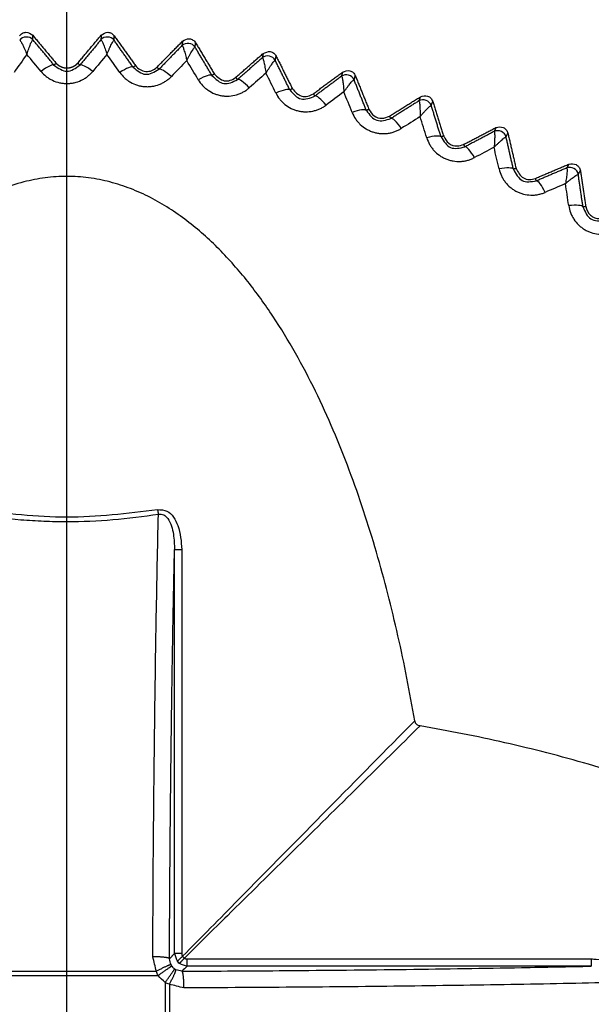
# Model space of a CAD drawing. Header units: millimetres. Extents: x 4 to 205, y 5 to 292.
# Tile 90 of 106: x 101 to 104.42, y 253.13 to 259.02. Entities that reach past the tile are written whole.
import ezdxf

# ---------------------------------------------------------------- set-up
doc = ezdxf.new("R2010")
doc.units = ezdxf.units.MM
doc.layers.add('1', color=7, linetype='CONTINUOUS')
doc.styles.add('DEFAULT', font='simplex.shx')
doc.dimstyles.get("Standard").update_dxf_attribs({"dimtxt": 0.18, "dimasz": 0.18, "dimexe": 0.18, "dimexo": 0.0625, "dimgap": 0.09, "dimtad": 0, "dimtih": 1, "dimtoh": 1, "dimdec": 4, "dimzin": 0, "dimdsep": 46, "dimtxsty": 'Standard', "dimcen": 0.09, "dimadec": 0, "dimazin": 0, "dimtfac": 1, "dimtdec": 4, "dimtofl": 0, "dimtmove": 0, "dimatfit": 3, "dimfxl": 1, "dimtolj": 1, "dimtzin": 0, "dimarcsym": 0})

# ---------------------------------------------------------------- blocks, each defined once
blk = doc.blocks.new('DimnDraft3D7')
at = {"layer": '1', "color": 152, "linetype": 'CONTINUOUS'}
for p, q in [((110.02848, 260.816731), (72.403023, 260.816731)), ((110.02748, 244.866731), (72.403023, 244.866731))]:
    blk.add_line(p, q, dxfattribs=at)
at = {"layer": '1', "color": 27, "linetype": 'CONTINUOUS'}
blk.add_line((74.403023, 260.816731), (74.403023, 244.866731), dxfattribs=at)
for points in [[(74.403023, 260.816731), (74.932004, 257.816733), (73.874042, 257.816729), (74.403023, 260.816731)], [(74.403023, 244.866731), (73.874042, 247.866729), (74.932004, 247.866733), (74.403023, 244.866731)]]:
    blk.add_solid(points, dxfattribs=at)
at = {"layer": '1', "color": 87, "linetype": 'CONTINUOUS', "insert": (73.903023, 247.726731), "char_height": 3, "attachment_point": 7, "rotation": 90, "line_spacing_factor": 1.204819, "style": 'DEFAULT'}
blk.add_mtext('\\W01.000;31,9 ', dxfattribs=at)

msp = doc.modelspace()

# ---------------------------------------------------------------- linework, layer by layer
at = {"layer": '1', "color": 23, "linetype": 'CONTINUOUS'}
msp.add_line((101.2782, 239.3683), (101.2788, 262.0362), dxfattribs=at)
at = {"layer": '1', "color": 27, "linetype": 'CONTINUOUS'}
for points, degree, knots in [([(100.9949, 258.927), (101.0001, 258.9326), (101.0105, 258.9437), (101.0415, 258.9523), (101.061, 258.939), (101.0739, 258.9302)], 3, [0, 0, 0, 0, 0.253282, 0.506563, 1, 1, 1, 1]), ([(101.483, 258.9302), (101.4959, 258.939), (101.5155, 258.9523), (101.5464, 258.9437), (101.5568, 258.9326), (101.562, 258.927)], 3, [0, 0, 0, 0, 0.493437, 0.746718, 1, 1, 1, 1]), ([(100.996, 258.9002), (100.9975, 258.8995), (100.9998, 258.8985), (101.0062, 258.8875), (101.0118, 258.8769), (101.0181, 258.864), (101.0247, 258.8494), (101.0317, 258.8334), (101.0365, 258.8219), (101.0389, 258.8162)], 3, [0, 0, 0, 0, 0.248727, 0.373874, 0.499055, 0.624261, 0.749488, 0.874736, 1, 1, 1, 1]), ([(101.0388, 258.8162), (101.0407, 258.8221), (101.0446, 258.8339), (101.0503, 258.8504), (101.0558, 258.8655), (101.061, 258.8789), (101.0657, 258.8899), (101.0713, 258.9013), (101.0735, 258.9025), (101.075, 258.9033)], 3, [0, 0, 0, 0, 0.125264, 0.250511, 0.375738, 0.500945, 0.626125, 0.751273, 1, 1, 1, 1]), ([(101.482, 258.9033), (101.4835, 258.9025), (101.4857, 258.9013), (101.4912, 258.8899), (101.496, 258.8789), (101.5012, 258.8655), (101.5067, 258.8504), (101.5124, 258.8339), (101.5162, 258.8221), (101.5181, 258.8162)], 3, [0, 0, 0, 0, 0.248727, 0.373874, 0.499055, 0.624261, 0.749488, 0.874736, 1, 1, 1, 1]), ([(101.5181, 258.8162), (101.5205, 258.8219), (101.5252, 258.8334), (101.5322, 258.8494), (101.5389, 258.864), (101.5451, 258.8769), (101.5507, 258.8875), (101.5572, 258.8985), (101.5595, 258.8995), (101.561, 258.9002)], 3, [0, 0, 0, 0, 0.125264, 0.250511, 0.375738, 0.500945, 0.626125, 0.751273, 1, 1, 1, 1]), ([(101.9668, 258.8683), (101.9682, 258.8674), (101.9703, 258.866), (101.9749, 258.8542), (101.9788, 258.8428), (101.9829, 258.8291), (101.9872, 258.8135), (101.9916, 258.7967), (101.9945, 258.7846), (101.996, 258.7786)], 3, [0, 0, 0, 0, 0.248727, 0.373874, 0.499055, 0.624261, 0.749488, 0.874736, 1, 1, 1, 1]), ([(101.9699, 258.8947), (101.9834, 258.9025), (102.0039, 258.9143), (102.0341, 258.9032), (102.0436, 258.8913), (102.0484, 258.8854)], 3, [0, 0, 0, 0, 0.493438, 0.746718, 1, 1, 1, 1]), ([(101.9959, 258.7786), (101.9988, 258.7841), (102.0044, 258.7952), (102.0126, 258.8105), (102.0204, 258.8246), (102.0276, 258.837), (102.034, 258.8472), (102.0413, 258.8576), (102.0437, 258.8584), (102.0453, 258.859)], 3, [0, 0, 0, 0, 0.125264, 0.250511, 0.375738, 0.500945, 0.626125, 0.751273, 1, 1, 1, 1]), ([(102.4524, 258.8212), (102.4666, 258.8279), (102.4879, 258.838), (102.5171, 258.8246), (102.5257, 258.812), (102.53, 258.8057)], 3, [0, 0, 0, 0, 0.493439, 0.746719, 1, 1, 1, 1]), ([(101.2011, 258.7518), (101.2269, 258.7336), (101.2785, 258.6971), (101.3301, 258.7336), (101.3559, 258.7518)], 3, [0, 0, 0, 0, 0.499957, 1, 1, 1, 1]), ([(101.6888, 258.7492), (101.6972, 258.7402), (101.7139, 258.7221), (101.7503, 258.7119), (101.7879, 258.7163), (101.8072, 258.7315), (101.8169, 258.7391)], 3, [0, 0, 0, 0, 0.25, 0.5, 0.75, 1, 1, 1, 1]), ([(102.4473, 258.7953), (102.4486, 258.7943), (102.4506, 258.7928), (102.4543, 258.7806), (102.4573, 258.769), (102.4603, 258.755), (102.4634, 258.7391), (102.4664, 258.722), (102.4684, 258.7097), (102.4694, 258.7036)], 3, [0, 0, 0, 0, 0.248727, 0.373874, 0.499055, 0.624261, 0.749488, 0.874736, 1, 1, 1, 1]), ([(102.4693, 258.7036), (102.4726, 258.7089), (102.4791, 258.7195), (102.4884, 258.7342), (102.4973, 258.7476), (102.5055, 258.7594), (102.5127, 258.769), (102.5208, 258.7788), (102.5232, 258.7794), (102.5248, 258.7799)], 3, [0, 0, 0, 0, 0.125264, 0.250511, 0.375738, 0.500945, 0.626125, 0.751273, 1, 1, 1, 1]), ([(101.1238, 258.7142), (101.1338, 258.7036), (101.1487, 258.6876), (101.173, 258.6711), (101.1988, 258.6571), (101.227, 258.6474), (101.2562, 258.6425), (101.2785, 258.6413), (101.3007, 258.6425), (101.33, 258.6474), (101.3581, 258.6571), (101.384, 258.6711), (101.4021, 258.6836), (101.4188, 258.6978), (101.4284, 258.7087), (101.4331, 258.7142)], 3, [0, 0, 0, 0, 0.124868, 0.187439, 0.249989, 0.374814, 0.437354, 0.499898, 0.562442, 0.624981, 0.749808, 0.812358, 0.874929, 0.937484, 1, 1, 1, 1]), ([(101.5948, 258.7078), (101.6039, 258.6965), (101.6176, 258.6794), (101.6405, 258.6611), (101.6652, 258.6451), (101.6925, 258.6332), (101.7212, 258.626), (101.7433, 258.623), (101.7656, 258.6225), (101.7951, 258.6251), (101.8239, 258.6326), (101.8508, 258.6445), (101.8698, 258.6555), (101.8876, 258.6684), (101.898, 258.6785), (101.9032, 258.6836)], 3, [0, 0, 0, 0, 0.124868, 0.187439, 0.249989, 0.374814, 0.437354, 0.499898, 0.562442, 0.624981, 0.749808, 0.812358, 0.874929, 0.937484, 1, 1, 1, 1]), ([(101.6748, 258.7393), (101.6991, 258.7191), (101.7477, 258.6787), (101.802, 258.711), (101.8291, 258.7271)], 3, [0, 0, 0, 0, 0.499957, 1, 1, 1, 1]), ([(102.1461, 258.6896), (102.1688, 258.6676), (102.214, 258.6235), (102.2707, 258.6514), (102.299, 258.6654)], 3, [0, 0, 0, 0, 0.499947, 1, 1, 1, 1]), ([(102.1607, 258.6984), (102.1787, 258.6809), (102.2059, 258.6545), (102.2573, 258.6579), (102.2777, 258.6714), (102.2879, 258.6782)], 3, [0, 0, 0, 0, 0.494004, 0.747002, 1, 1, 1, 1]), ([(102.9277, 258.71), (102.9423, 258.7156), (102.9644, 258.724), (102.9925, 258.7084), (103, 258.6952), (103.0038, 258.6886)], 3, [0, 0, 0, 0, 0.49344, 0.746719, 1, 1, 1, 1]), ([(102.0639, 258.6645), (102.0721, 258.6525), (102.0843, 258.6344), (102.1058, 258.6143), (102.1291, 258.5964), (102.1554, 258.5824), (102.1835, 258.5731), (102.2053, 258.5684), (102.2275, 258.5661), (102.2571, 258.5663), (102.2864, 258.5715), (102.3141, 258.5813), (102.334, 258.5908), (102.3527, 258.6023), (102.3639, 258.6115), (102.3695, 258.6161)], 3, [0, 0, 0, 0, 0.124871, 0.187442, 0.249992, 0.374817, 0.437355, 0.499898, 0.56244, 0.624979, 0.749805, 0.812356, 0.874927, 0.937483, 1, 1, 1, 1]), ([(102.9206, 258.6848), (102.9218, 258.6837), (102.9237, 258.6821), (102.9265, 258.6696), (102.9285, 258.6578), (102.9304, 258.6436), (102.9322, 258.6276), (102.9339, 258.6103), (102.9349, 258.5979), (102.9354, 258.5917)], 3, [0, 0, 0, 0, 0.248727, 0.373874, 0.499055, 0.624261, 0.749488, 0.874736, 1, 1, 1, 1]), ([(102.9354, 258.5917), (102.939, 258.5967), (102.9463, 258.6068), (102.9568, 258.6207), (102.9668, 258.6334), (102.9758, 258.6445), (102.9837, 258.6535), (102.9926, 258.6627), (102.995, 258.6631), (102.9967, 258.6634)], 3, [0, 0, 0, 0, 0.125264, 0.250511, 0.375738, 0.500945, 0.626125, 0.751273, 1, 1, 1, 1]), ([(102.5282, 258.5846), (102.5354, 258.5719), (102.5462, 258.5529), (102.566, 258.5312), (102.5878, 258.5116), (102.6129, 258.4956), (102.6402, 258.484), (102.6615, 258.4776), (102.6835, 258.4736), (102.713, 258.4715), (102.7427, 258.4744), (102.7711, 258.482), (102.7916, 258.4899), (102.8112, 258.4998), (102.823, 258.5082), (102.829, 258.5124)], 3, [0, 0, 0, 0, 0.124868, 0.187439, 0.249989, 0.374814, 0.437354, 0.499898, 0.562442, 0.624981, 0.749808, 0.812358, 0.874929, 0.937484, 1, 1, 1, 1]), ([(102.6121, 258.6031), (102.6329, 258.5794), (102.6746, 258.5319), (102.7332, 258.5553), (102.7626, 258.567)], 3, [0, 0, 0, 0, 0.499956, 1, 1, 1, 1]), ([(102.6272, 258.6106), (102.6438, 258.5918), (102.6689, 258.5633), (102.7205, 258.5627), (102.7419, 258.5746), (102.7526, 258.5805)], 3, [0, 0, 0, 0, 0.494003, 0.747002, 1, 1, 1, 1]), ([(103.3928, 258.562), (103.4078, 258.5664), (103.4304, 258.573), (103.4572, 258.5552), (103.4637, 258.5414), (103.4669, 258.5346)], 3, [0, 0, 0, 0, 0.49344, 0.74672, 1, 1, 1, 1]), ([(103.3838, 258.5376), (103.3849, 258.5364), (103.3867, 258.5346), (103.3884, 258.522), (103.3895, 258.5101), (103.3903, 258.4957), (103.3909, 258.4796), (103.3912, 258.4622), (103.3913, 258.4498), (103.3913, 258.4436)], 3, [0, 0, 0, 0, 0.248727, 0.373874, 0.499055, 0.624261, 0.749488, 0.874736, 1, 1, 1, 1]), ([(102.9847, 258.4684), (102.9909, 258.4553), (103.0001, 258.4355), (103.0182, 258.4123), (103.0384, 258.391), (103.0622, 258.373), (103.0885, 258.3594), (103.1093, 258.3513), (103.1308, 258.3456), (103.1601, 258.3412), (103.1899, 258.3418), (103.2188, 258.3471), (103.2399, 258.3534), (103.2602, 258.3618), (103.2727, 258.3692), (103.2789, 258.3729)], 3, [0, 0, 0, 0, 0.124868, 0.187439, 0.249989, 0.374814, 0.437354, 0.499898, 0.562442, 0.624981, 0.749808, 0.812358, 0.874929, 0.937484, 1, 1, 1, 1]), ([(103.0698, 258.4803), (103.0887, 258.455), (103.1265, 258.4044), (103.1869, 258.4231), (103.217, 258.4325)], 3, [0, 0, 0, 0, 0.499956, 1, 1, 1, 1]), ([(103.0853, 258.4866), (103.0943, 258.4723), (103.1121, 258.4438), (103.1635, 258.4281), (103.1936, 258.4406), (103.2082, 258.4467)], 3, [0, 0, 0, 0, 0.339782, 0.679573, 1, 1, 1, 1]), ([(103.3912, 258.4436), (103.3953, 258.4483), (103.4033, 258.4578), (103.4149, 258.4708), (103.4258, 258.4827), (103.4357, 258.493), (103.4443, 258.5014), (103.4538, 258.5098), (103.4563, 258.5101), (103.458, 258.5102)], 3, [0, 0, 0, 0, 0.125264, 0.250511, 0.375738, 0.500945, 0.626125, 0.751273, 1, 1, 1, 1]), ([(103.834, 258.3545), (103.8351, 258.3532), (103.8366, 258.3513), (103.8374, 258.3386), (103.8376, 258.3266), (103.8373, 258.3122), (103.8366, 258.2961), (103.8355, 258.2787), (103.8346, 258.2664), (103.8341, 258.2602)], 3, [0, 0, 0, 0, 0.248727, 0.373874, 0.499055, 0.624261, 0.749488, 0.874736, 1, 1, 1, 1]), ([(103.8448, 258.3778), (103.8601, 258.3811), (103.8832, 258.3859), (103.9085, 258.3661), (103.9139, 258.3518), (103.9165, 258.3447)], 3, [0, 0, 0, 0, 0.493441, 0.74672, 1, 1, 1, 1]), ([(103.4307, 258.3168), (103.4358, 258.3032), (103.4435, 258.2828), (103.4597, 258.2582), (103.4782, 258.2354), (103.5005, 258.2157), (103.5256, 258.2), (103.5457, 258.1903), (103.5667, 258.1829), (103.5956, 258.1763), (103.6253, 258.1745), (103.6546, 258.1775), (103.6761, 258.1821), (103.697, 258.1889), (103.71, 258.1953), (103.7165, 258.1985)], 3, [0, 0, 0, 0, 0.124868, 0.187439, 0.249989, 0.374814, 0.437354, 0.499898, 0.562442, 0.624981, 0.749808, 0.812358, 0.874929, 0.937484, 1, 1, 1, 1]), ([(103.5165, 258.322), (103.5334, 258.2953), (103.5671, 258.2419), (103.6287, 258.2558), (103.6595, 258.2628)], 3, [0, 0, 0, 0, 0.499956, 1, 1, 1, 1]), ([(103.5323, 258.327), (103.5408, 258.3111), (103.5578, 258.2794), (103.6096, 258.2626), (103.6391, 258.273), (103.6518, 258.2775)], 3, [0, 0, 0, 0, 0.361717, 0.723522, 1, 1, 1, 1]), ([(103.834, 258.2602), (103.8384, 258.2646), (103.8472, 258.2733), (103.8598, 258.2854), (103.8715, 258.2964), (103.8823, 258.306), (103.8915, 258.3136), (103.9016, 258.3213), (103.9041, 258.3214), (103.9058, 258.3214)], 3, [0, 0, 0, 0, 0.125264, 0.250511, 0.375738, 0.500945, 0.626125, 0.751273, 1, 1, 1, 1]), ([(104.2809, 258.1589), (104.2964, 258.1609), (104.3199, 258.1639), (104.3435, 258.1421), (104.3478, 258.1275), (104.3499, 258.1202)], 3, [0, 0, 0, 0, 0.493442, 0.746721, 1, 1, 1, 1]), ([(103.8635, 258.1307), (103.8675, 258.1167), (103.8736, 258.0957), (103.8878, 258.07), (103.9044, 258.0458), (103.9251, 258.0244), (103.9489, 258.0068), (103.9682, 257.9956), (103.9886, 257.9866), (104.0168, 257.9776), (104.0463, 257.9735), (104.0757, 257.9742), (104.0975, 257.9772), (104.1188, 257.9823), (104.1323, 257.9876), (104.1391, 257.9903)], 3, [0, 0, 0, 0, 0.124868, 0.187439, 0.249989, 0.374815, 0.437354, 0.499898, 0.562442, 0.624981, 0.749808, 0.812358, 0.874929, 0.937484, 1, 1, 1, 1]), ([(103.9494, 258.1291), (103.9641, 258.1012), (103.9935, 258.0453), (104.056, 258.0544), (104.0873, 258.0589)], 3, [0, 0, 0, 0, 0.499964, 1, 1, 1, 1]), ([(103.9654, 258.1329), (103.9772, 258.1105), (103.9951, 258.0768), (104.0453, 258.0641), (104.069, 258.0707), (104.0809, 258.074)], 3, [0, 0, 0, 0, 0.494003, 0.747001, 1, 1, 1, 1]), ([(104.2685, 258.1366), (104.2694, 258.1352), (104.2708, 258.1332), (104.2706, 258.1204), (104.2698, 258.1085), (104.2684, 258.0942), (104.2664, 258.0782), (104.264, 258.061), (104.2621, 258.0487), (104.2611, 258.0426)], 3, [0, 0, 0, 0, 0.248727, 0.373874, 0.499055, 0.624261, 0.749488, 0.874736, 1, 1, 1, 1]), ([(103.3597, 254.8292), (103.3445, 254.9142), (103.314, 255.0841), (103.2421, 255.4217), (103.1355, 255.8393), (102.9745, 256.33), (102.8071, 256.7262), (102.648, 257.0305), (102.5141, 257.2505), (102.3633, 257.4595), (102.2214, 257.6212), (102.0965, 257.7396), (101.9969, 257.8219), (101.891, 257.8964), (101.7788, 257.9613), (101.6604, 258.0149), (101.5366, 258.0551), (101.4087, 258.0802), (101.2785, 258.0887), (101.1483, 258.0802), (101.0143, 258.0539), (100.8907, 258.0126), (100.7337, 257.9401), (100.5932, 257.8493), (100.4605, 257.7396), (100.3668, 257.6508), (100.2788, 257.5565), (100.1685, 257.4248), (100.0429, 257.2505), (99.909, 257.0305), (99.7499, 256.7262), (99.5825, 256.33), (99.4214, 255.8393), (99.3148, 255.4217), (99.2429, 255.0841), (99.2125, 254.9142), (99.1973, 254.8292)], 3, [0, 0, 0, 0, 0.031242, 0.062481, 0.124957, 0.187432, 0.249903, 0.281151, 0.312399, 0.343648, 0.3749, 0.390531, 0.406168, 0.421803, 0.437442, 0.453081, 0.468723, 0.484365, 0.500007, 0.515649, 0.531292, 0.549165, 0.562573, 0.593817, 0.609453, 0.625086, 0.640719, 0.656349, 0.6876, 0.718848, 0.750096, 0.812568, 0.875043, 0.937519, 0.968758, 1, 1, 1, 1]), ([(104.2611, 258.0426), (104.2658, 258.0466), (104.2752, 258.0547), (104.2887, 258.0657), (104.3013, 258.0758), (104.3128, 258.0844), (104.3225, 258.0914), (104.3333, 258.0982), (104.3358, 258.0981), (104.3374, 258.098)], 3, [0, 0, 0, 0, 0.125264, 0.250511, 0.375738, 0.500945, 0.626125, 0.751273, 1, 1, 1, 1]), ([(104.2803, 257.9112), (104.2832, 257.897), (104.2876, 257.8756), (104.2997, 257.8488), (104.3144, 257.8234), (104.3334, 257.8004), (104.3557, 257.7809), (104.3741, 257.7682), (104.3937, 257.7577), (104.4211, 257.7466), (104.4502, 257.7401), (104.4796, 257.7385), (104.5015, 257.7398), (104.5232, 257.7432), (104.5371, 257.7474), (104.544, 257.7496)], 3, [0, 0, 0, 0, 0.124868, 0.187439, 0.249989, 0.374814, 0.437354, 0.499898, 0.562442, 0.624981, 0.749808, 0.812358, 0.874929, 0.937484, 1, 1, 1, 1]), ([(104.3658, 257.9029), (104.3783, 257.8739), (104.4032, 257.8159), (104.4663, 257.82), (104.4978, 257.822)], 3, [0, 0, 0, 0, 0.49996, 1, 1, 1, 1]), ([(104.382, 257.9053), (104.3891, 257.886), (104.3999, 257.857), (104.4357, 257.8369), (104.4649, 257.8311), (104.4837, 257.8354), (104.4926, 257.8375)], 3, [0, 0, 0, 0, 0.40357, 0.608587, 0.813619, 1, 1, 1, 1]), ([(100.7313, 256.0651), (100.8218, 256.0525), (100.9576, 256.0334), (101.1408, 256.0228), (101.3243, 256.0192), (101.554, 256.0274), (101.7351, 256.0525), (101.8257, 256.0651)], 3, [0, 0, 0, 0, 0.249988, 0.375013, 0.500036, 0.750011, 1, 1, 1, 1]), ([(100.7367, 256.093), (100.9173, 256.0707), (101.2785, 256.0261), (101.6397, 256.0707), (101.8203, 256.093)], 3, [0, 0, 0, 0, 0.500001, 1, 1, 1, 1]), ([(101.792, 253.4169), (101.7933, 253.6522), (101.7957, 254.1229), (101.8031, 254.8055), (101.8128, 255.4616), (101.8214, 255.8643), (101.8257, 256.0651)], 3, [0, 0, 0, 0, 0.250325, 0.500653, 0.75098, 1, 1, 1, 1]), ([(101.8203, 256.093), (101.8402, 256.0916), (101.8972, 256.0873), (101.9568, 255.9841), (101.9622, 255.9011), (101.9652, 255.8537)], 3, [0, 0, 0, 0, 0.186616, 0.534911, 1, 1, 1, 1]), ([(101.8257, 256.0651), (101.8368, 256.0652), (101.8591, 256.0653), (101.899, 256.0214), (101.9186, 255.9475), (101.921, 255.8839), (101.9221, 255.8537)], 3, [0, 0, 0, 0, 0.124204, 0.250032, 0.644024, 1, 1, 1, 1]), ([(101.892, 253.4052), (101.8924, 253.4981), (101.8933, 253.6827), (101.8948, 253.9126), (101.8972, 254.2087), (101.9004, 254.523), (101.9042, 254.8316), (101.9086, 255.1338), (101.9135, 255.4286), (101.9191, 255.715), (101.9221, 255.8537)], 2, [0, 0, 0, 0.071429, 0.142857, 0.25, 0.375, 0.5, 0.625, 0.75, 0.875, 1, 1, 1]), ([(101.9709, 253.4195), (102.0823, 253.5326), (102.3731, 253.8278), (102.8395, 254.3012), (103.1863, 254.6532), (103.3597, 254.8292)], 3, [0, 0, 0, 0, 0.236868, 0.618435, 1, 1, 1, 1]), ([(103.3909, 254.7979), (103.387, 254.7988), (103.3812, 254.8), (103.3744, 254.8043), (103.3699, 254.8081), (103.366, 254.8126), (103.3618, 254.8194), (103.3605, 254.8253), (103.3597, 254.8292)], 3, [0, 0, 0, 0, 0.249821, 0.374819, 0.499918, 0.625007, 0.749993, 1, 1, 1, 1]), ([(103.3909, 254.7979), (103.2717, 254.6805), (103.0201, 254.4326), (102.6354, 254.0536), (102.2846, 253.7079), (102.0672, 253.4938), (101.9812, 253.4091)], 3, [0, 0, 0, 0, 0.260539, 0.544683, 0.820331, 1, 1, 1, 1]), ([(106.6476, 252.7167), (106.646, 252.7601), (106.6427, 252.8469), (106.6154, 252.9808), (106.5745, 253.1042), (106.5201, 253.222), (106.4583, 253.3289), (106.3592, 253.47), (106.2156, 253.6309), (106.0218, 253.8012), (105.8128, 253.952), (105.5928, 254.0859), (105.3645, 254.2054), (105.1299, 254.3121), (104.8105, 254.4394), (104.4014, 254.5737), (103.9836, 254.6803), (103.646, 254.7523), (103.4759, 254.7827), (103.3909, 254.7979)], 3, [0, 0, 0, 0, 0.031268, 0.062529, 0.098251, 0.125049, 0.156306, 0.187562, 0.250034, 0.31252, 0.375015, 0.437514, 0.500015, 0.562517, 0.62502, 0.750004, 0.874998, 0.937496, 1, 1, 1, 1]), ([(101.9652, 253.4353), (101.9652, 253.4345), (101.9653, 253.4326), (101.9658, 253.4296), (101.9668, 253.4263), (101.9683, 253.4231), (101.9698, 253.4208), (101.9707, 253.4197), (101.9709, 253.4195)], 3, [0, 0, 0, 0, 0.141437, 0.334782, 0.531233, 0.738778, 0.963894, 1, 1, 1, 1]), ([(101.9709, 253.4195), (101.9716, 253.4187), (101.9746, 253.4156), (101.9781, 253.4121), (101.9809, 253.4095), (101.9812, 253.4091)], 3, [0, 0, 0, 0, 0.213248, 0.893351, 1, 1, 1, 1]), ([(101.9812, 253.4091), (101.9821, 253.4084), (101.9845, 253.4067), (101.9888, 253.4047), (101.9932, 253.4036), (101.9961, 253.4035), (101.9971, 253.4035)], 3, [0, 0, 0, 0, 0.203484, 0.505233, 0.821782, 1, 1, 1, 1]), ([(104.4155, 253.4035), (104.4253, 253.4033), (104.4603, 253.4027), (104.5148, 253.3952), (104.5725, 253.3763), (104.6138, 253.352), (104.641, 253.3236), (104.6565, 253.2917), (104.6553, 253.2695), (104.6548, 253.2585)], 3, [0, 0, 0, 0, 0.093514, 0.334587, 0.522334, 0.671007, 0.788757, 0.896147, 1, 1, 1, 1]), ([(101.9012, 253.3682), (101.9023, 253.3661), (101.9036, 253.3639), (101.9051, 253.3618), (101.9053, 253.3616)], 3, [0, 0, 0, 0, 0.917942, 1, 1, 1, 1]), ([(101.9053, 253.3616), (101.9057, 253.3609), (101.9105, 253.3544), (101.9166, 253.3483), (101.9229, 253.3438), (101.9234, 253.3435)], 3, [0, 0, 0, 0, 0.093177, 0.942528, 1, 1, 1, 1]), ([(101.9234, 253.3435), (101.9235, 253.3434), (101.9257, 253.3419), (101.9279, 253.3405), (101.9299, 253.3394)], 3, [0, 0, 0, 0, 0.081893, 1, 1, 1, 1]), ([(101.9669, 253.3302), (102.1754, 253.3311), (102.6304, 253.3338), (103.3143, 253.3409), (103.9218, 253.3502), (104.2794, 253.3574), (104.4155, 253.3604)], 3, [0, 0, 0, 0, 0.24063, 0.528191, 0.815783, 1, 1, 1, 1]), ([(104.6269, 253.264), (104.425, 253.2596), (104.0212, 253.251), (103.3639, 253.2413), (102.6823, 253.234), (102.2128, 253.2315), (101.9786, 253.2303)], 3, [0, 0, 0, 0, 0.250312, 0.500627, 0.750942, 1, 1, 1, 1])]:
    msp.add_open_spline(points, degree=degree, knots=knots, dxfattribs=at)
for points, degree in [([(101.075, 258.9033), (101.0554, 258.9266), (101.0136, 258.9249), (100.996, 258.9002)], 3), ([(101.0739, 258.9302), (101.2143, 258.7629)], 1), ([(101.075, 258.9033), (101.0739, 258.9302)], 1), ([(101.3426, 258.7629), (101.483, 258.9302)], 1), ([(101.483, 258.9302), (101.482, 258.9033)], 1), ([(101.561, 258.9002), (101.5433, 258.9249), (101.5015, 258.9266), (101.482, 258.9033)], 3), ([(101.561, 258.9002), (101.562, 258.927)], 1), ([(101.562, 258.927), (101.6888, 258.7492)], 1), ([(101.2011, 258.7518), (101.1379, 258.8277), (101.075, 258.9033)], 2), ([(101.482, 258.9033), (101.4191, 258.8277), (101.3559, 258.7518)], 2), ([(101.6748, 258.7393), (101.6178, 258.8199), (101.561, 258.9002)], 2), ([(101.8169, 258.7391), (101.9699, 258.8947)], 1), ([(101.9668, 258.8683), (101.8981, 258.7979), (101.8291, 258.7271)], 2), ([(101.9699, 258.8947), (101.9668, 258.8683)], 1), ([(102.0453, 258.859), (102.0296, 258.885), (101.9881, 258.8899), (101.9668, 258.8683)], 3), ([(102.0453, 258.859), (102.0484, 258.8854)], 1), ([(102.0484, 258.8854), (102.1607, 258.6984)], 1), ([(101.0389, 258.8162), (101.0133, 258.7801), (100.9877, 258.744), (100.9621, 258.7078)], 3), ([(101.1238, 258.7142), (101.0955, 258.7482), (101.0671, 258.7822), (101.0388, 258.8162)], 3), ([(101.5181, 258.8162), (101.4898, 258.7822), (101.4615, 258.7482), (101.4331, 258.7142)], 3), ([(101.5948, 258.7078), (101.5693, 258.744), (101.5437, 258.7801), (101.5181, 258.8162)], 3), ([(102.1461, 258.6896), (102.0956, 258.7745), (102.0453, 258.859)], 2), ([(102.2879, 258.6782), (102.4524, 258.8212)], 1), ([(102.4524, 258.8212), (102.4473, 258.7953)], 1), ([(102.5248, 258.7799), (102.5112, 258.8071), (102.4702, 258.8152), (102.4473, 258.7953)], 3), ([(101.2011, 258.7518), (101.1942, 258.7588), (101.1599, 258.7421), (101.1238, 258.7142)], 3), ([(101.2143, 258.7629), (101.2011, 258.7518)], 1), ([(101.2785, 258.733), (101.2779, 258.733), (101.2768, 258.733), (101.2756, 258.733), (101.2745, 258.7331), (101.2733, 258.7331), (101.2722, 258.7332), (101.2711, 258.7333), (101.2699, 258.7334), (101.2688, 258.7335), (101.2677, 258.7337), (101.2665, 258.7338), (101.2654, 258.734), (101.2643, 258.7342), (101.2631, 258.7344), (101.262, 258.7346), (101.2609, 258.7349), (101.2598, 258.7351), (101.2587, 258.7354), (101.2576, 258.7356), (101.2565, 258.7359), (101.2554, 258.7362), (101.2543, 258.7366), (101.2532, 258.7369), (101.2521, 258.7373), (101.251, 258.7376), (101.25, 258.738), (101.2489, 258.7384), (101.2478, 258.7388), (101.2468, 258.7392), (101.2457, 258.7397), (101.2447, 258.7401), (101.2436, 258.7406), (101.2426, 258.7411), (101.2416, 258.7416), (101.2405, 258.7421), (101.2395, 258.7426), (101.2385, 258.7432), (101.2375, 258.7437), (101.2365, 258.7443), (101.2355, 258.7449), (101.2346, 258.7454), (101.2336, 258.746), (101.2326, 258.7467), (101.2317, 258.7473), (101.2307, 258.7479), (101.2298, 258.7486), (101.2289, 258.7492), (101.228, 258.7499), (101.227, 258.7506), (101.2262, 258.7513), (101.2253, 258.752), (101.2244, 258.7528), (101.2235, 258.7535), (101.2227, 258.7543), (101.2218, 258.755), (101.221, 258.7558), (101.2201, 258.7566), (101.2193, 258.7574), (101.2185, 258.7582), (101.2177, 258.759), (101.217, 258.7599), (101.2162, 258.7607), (101.2154, 258.7616), (101.2147, 258.7625), (101.2143, 258.7629)], 2), ([(101.3426, 258.7629), (101.3423, 258.7624), (101.3415, 258.7616), (101.3408, 258.7607), (101.34, 258.7599), (101.3392, 258.759), (101.3384, 258.7582), (101.3376, 258.7574), (101.3368, 258.7566), (101.336, 258.7558), (101.3351, 258.755), (101.3343, 258.7543), (101.3334, 258.7535), (101.3326, 258.7528), (101.3317, 258.7521), (101.3308, 258.7513), (101.3299, 258.7506), (101.329, 258.7499), (101.3281, 258.7493), (101.3272, 258.7486), (101.3262, 258.7479), (101.3253, 258.7473), (101.3243, 258.7467), (101.3234, 258.746), (101.3224, 258.7454), (101.3214, 258.7448), (101.3204, 258.7443), (101.3195, 258.7437), (101.3184, 258.7432), (101.3174, 258.7426), (101.3164, 258.7421), (101.3154, 258.7416), (101.3144, 258.7411), (101.3133, 258.7406), (101.3123, 258.7401), (101.3113, 258.7397), (101.3102, 258.7393), (101.3091, 258.7388), (101.3081, 258.7384), (101.307, 258.738), (101.3059, 258.7376), (101.3049, 258.7373), (101.3038, 258.7369), (101.3027, 258.7366), (101.3016, 258.7362), (101.3005, 258.7359), (101.2994, 258.7356), (101.2983, 258.7354), (101.2972, 258.7351), (101.2961, 258.7348), (101.2949, 258.7346), (101.2938, 258.7344), (101.2927, 258.7342), (101.2916, 258.734), (101.2904, 258.7338), (101.2893, 258.7337), (101.2882, 258.7335), (101.287, 258.7334), (101.2859, 258.7333), (101.2848, 258.7332), (101.2836, 258.7331), (101.2825, 258.7331), (101.2813, 258.733), (101.2802, 258.733), (101.2791, 258.733), (101.2785, 258.733)], 2), ([(101.3559, 258.7518), (101.3426, 258.7629)], 1), ([(101.4331, 258.7142), (101.3971, 258.7421), (101.3628, 258.7588), (101.3559, 258.7518)], 3), ([(101.6888, 258.7492), (101.6748, 258.7393)], 1), ([(101.996, 258.7786), (101.9651, 258.7469), (101.9341, 258.7152), (101.9032, 258.6836)], 3), ([(102.0639, 258.6645), (102.0413, 258.7026), (102.0186, 258.7406), (101.9959, 258.7786)], 3), ([(102.4473, 258.7953), (102.3733, 258.7305), (102.299, 258.6654)], 2), ([(102.5248, 258.7799), (102.53, 258.8057)], 1), ([(102.6121, 258.6031), (102.5683, 258.6917), (102.5248, 258.7799)], 2), ([(102.53, 258.8057), (102.6272, 258.6106)], 1), ([(101.6748, 258.7393), (101.6685, 258.7468), (101.633, 258.7328), (101.5948, 258.7078)], 3), ([(101.8291, 258.7271), (101.8169, 258.7391)], 1), ([(101.9032, 258.6836), (101.8695, 258.7142), (101.8366, 258.7336), (101.8291, 258.7271)], 3), ([(102.1461, 258.6896), (102.1404, 258.6976), (102.1039, 258.6865), (102.0639, 258.6645)], 3), ([(102.1607, 258.6984), (102.1461, 258.6896)], 1), ([(102.4694, 258.7036), (102.4361, 258.6745), (102.4028, 258.6453), (102.3695, 258.6161)], 3), ([(102.5282, 258.5846), (102.5086, 258.6243), (102.4889, 258.6639), (102.4693, 258.7036)], 3), ([(102.7526, 258.5805), (102.9277, 258.71)], 1), ([(102.9277, 258.71), (102.9206, 258.6848)], 1), ([(102.9967, 258.6634), (102.9853, 258.6916), (102.945, 258.7029), (102.9206, 258.6848)], 3), ([(102.9967, 258.6634), (103.0038, 258.6886)], 1), ([(103.0038, 258.6886), (103.0853, 258.4866)], 1), ([(102.299, 258.6654), (102.2879, 258.6782)], 1), ([(102.3695, 258.6161), (102.3382, 258.6494), (102.3069, 258.6712), (102.299, 258.6654)], 3), ([(102.9206, 258.6848), (102.8418, 258.6261), (102.7626, 258.567)], 2), ([(103.0698, 258.4803), (103.0331, 258.5721), (102.9967, 258.6634)], 2), ([(102.6121, 258.6031), (102.607, 258.6115), (102.5698, 258.6033), (102.5282, 258.5846)], 3), ([(102.6272, 258.6106), (102.6121, 258.6031)], 1), ([(102.7626, 258.567), (102.7526, 258.5805)], 1), ([(102.829, 258.5124), (102.8004, 258.5479), (102.7709, 258.5722), (102.7626, 258.567)], 3), ([(102.9354, 258.5917), (102.8999, 258.5653), (102.8644, 258.5388), (102.829, 258.5124)], 3), ([(102.9847, 258.4684), (102.9683, 258.5095), (102.9518, 258.5506), (102.9354, 258.5917)], 3), ([(103.2082, 258.4467), (103.3928, 258.562)], 1), ([(103.3838, 258.5376), (103.3006, 258.4852), (103.217, 258.4325)], 2), ([(103.3928, 258.562), (103.3838, 258.5376)], 1), ([(103.458, 258.5102), (103.4488, 258.5392), (103.4096, 258.5537), (103.3838, 258.5376)], 3), ([(103.458, 258.5102), (103.4669, 258.5346)], 1), ([(103.4669, 258.5346), (103.5323, 258.327)], 1), ([(103.0698, 258.4803), (103.0654, 258.4891), (103.0276, 258.4839), (102.9847, 258.4684)], 3), ([(103.0853, 258.4866), (103.0698, 258.4803)], 1), ([(103.5165, 258.322), (103.4871, 258.4164), (103.458, 258.5102)], 2), ([(103.217, 258.4325), (103.2082, 258.4467)], 1), ([(103.2789, 258.3729), (103.2532, 258.4106), (103.2258, 258.437), (103.217, 258.4325)], 3), ([(103.3913, 258.4436), (103.3538, 258.42), (103.3163, 258.3964), (103.2789, 258.3729)], 3), ([(103.4307, 258.3168), (103.4175, 258.3591), (103.4044, 258.4014), (103.3912, 258.4436)], 3), ([(103.6518, 258.2775), (103.8448, 258.3778)], 1), ([(103.834, 258.3545), (103.7469, 258.3087), (103.6595, 258.2628)], 2), ([(103.8448, 258.3778), (103.834, 258.3545)], 1), ([(103.9058, 258.3214), (103.8989, 258.351), (103.861, 258.3685), (103.834, 258.3545)], 3), ([(103.9058, 258.3214), (103.9165, 258.3447)], 1), ([(103.9165, 258.3447), (103.9654, 258.1329)], 1), ([(103.5165, 258.322), (103.5128, 258.3311), (103.4747, 258.3288), (103.4307, 258.3168)], 3), ([(103.5323, 258.327), (103.5165, 258.322)], 1), ([(103.6595, 258.2628), (103.6518, 258.2775)], 1), ([(103.9494, 258.1291), (103.9275, 258.2256), (103.9058, 258.3214)], 2), ([(103.7165, 258.1985), (103.6939, 258.2381), (103.6686, 258.2666), (103.6595, 258.2628)], 3), ([(103.8341, 258.2602), (103.7949, 258.2396), (103.7557, 258.219), (103.7165, 258.1985)], 3), ([(103.8635, 258.1307), (103.8536, 258.1739), (103.8438, 258.217), (103.834, 258.2602)], 3), ([(104.0809, 258.074), (104.2809, 258.1589)], 1), ([(104.2809, 258.1589), (104.2685, 258.1366)], 1), ([(103.9494, 258.1291), (103.9464, 258.1385), (103.9083, 258.1392), (103.8635, 258.1307)], 3), ([(103.9654, 258.1329), (103.9494, 258.1291)], 1), ([(104.2685, 258.1366), (104.1781, 258.0978), (104.0873, 258.0589)], 2), ([(104.3374, 258.098), (104.3329, 258.128), (104.2964, 258.1485), (104.2685, 258.1366)], 3), ([(104.3374, 258.098), (104.3499, 258.1202)], 1), ([(104.3499, 258.1202), (104.382, 257.9053)], 1), ([(104.0873, 258.0589), (104.0809, 258.074)], 1), ([(104.1391, 257.9903), (104.1196, 258.0315), (104.0966, 258.062), (104.0873, 258.0589)], 3), ([(104.2611, 258.0426), (104.2204, 258.0252), (104.1798, 258.0077), (104.1391, 257.9903)], 3), ([(104.2803, 257.9112), (104.2739, 257.955), (104.2675, 257.9988), (104.2611, 258.0426)], 3), ([(104.3658, 257.9029), (104.3516, 258.0007), (104.3374, 258.098)], 2), ([(104.3658, 257.9029), (104.3636, 257.9125), (104.3256, 257.9162), (104.2803, 257.9112)], 3), ([(104.382, 257.9053), (104.3658, 257.9029)], 1), ([(101.9221, 255.8537), (101.9229, 255.8537), (101.9421, 255.8537), (101.9652, 255.8537)], 3), ([(101.9221, 253.4353), (101.9221, 254.2415), (101.9221, 255.0476), (101.9221, 255.8537)], 3), ([(101.9652, 255.8537), (101.9652, 255.0476), (101.9652, 254.2415), (101.9652, 253.4353)], 3), ([(101.814, 253.3296), (101.8067, 253.3587), (101.7994, 253.3878), (101.792, 253.4169)], 3), ([(101.9221, 253.4353), (101.892, 253.4052)], 1), ([(101.9012, 253.3682), (101.8981, 253.3805), (101.895, 253.3929), (101.892, 253.4052)], 3), ([(101.9652, 253.4353), (101.9421, 253.4353), (101.9229, 253.4353), (101.9221, 253.4353)], 3), ([(101.9221, 253.4353), (101.9278, 253.4195), (101.9335, 253.4037), (101.9392, 253.3878)], 3), ([(101.9392, 253.3878), (101.9426, 253.3844), (101.9461, 253.3809), (101.9496, 253.3774)], 3), ([(101.9971, 253.4035), (102.8032, 253.4035), (103.6094, 253.4035), (104.4155, 253.4035)], 3), ([(101.9971, 253.3604), (101.9971, 253.3612), (101.9971, 253.3804), (101.9971, 253.4035)], 3), ([(104.4155, 253.4035), (104.4155, 253.3804), (104.4155, 253.3612), (104.4155, 253.3604)], 3), ([(100.7429, 253.3296), (101.1, 253.3296), (101.457, 253.3296), (101.814, 253.3296)], 3), ([(101.8236, 253.3041), (101.8204, 253.3126), (101.8172, 253.3211), (101.814, 253.3296)], 3), ([(101.9669, 253.3302), (101.9546, 253.3333), (101.9423, 253.3364), (101.9299, 253.3394)], 3), ([(101.9496, 253.3774), (101.9654, 253.3717), (101.9812, 253.3661), (101.9971, 253.3604)], 3), ([(101.9971, 253.3604), (101.987, 253.3503), (101.977, 253.3403), (101.9669, 253.3302)], 3), ([(104.4155, 253.3604), (103.6094, 253.3604), (102.8032, 253.3604), (101.9971, 253.3604)], 3), ([(100.7334, 253.3041), (101.8236, 253.3041)], 1), ([(101.8658, 253.2619), (101.8518, 253.2759), (101.8377, 253.29), (101.8236, 253.3041)], 3), ([(101.8914, 253.2523), (101.8828, 253.2555), (101.8743, 253.2587), (101.8658, 253.2619)], 3), ([(101.8659, 253.2618), (101.8659, 252.1716)], 1), ([(101.8913, 253.2523), (101.8913, 252.8952), (101.8913, 252.5382), (101.8913, 252.1812)], 3), ([(101.9786, 253.2303), (101.9495, 253.2376), (101.9204, 253.2449), (101.8914, 253.2523)], 3)]:
    msp.add_open_spline(points, degree=degree, dxfattribs=at)
for points, weights in [([(101.8203, 256.093), (101.8219, 256.083), (101.8238, 256.0734), (101.8257, 256.0651)], [1.02289194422, 0.992364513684, 0.992369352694, 1.02290646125]), ([(101.892, 253.4052), (101.89, 253.4118), (101.8491, 253.4166), (101.792, 253.4169)], [1.16465573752, 0.946029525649, 0.945118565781, 1.16192285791]), ([(101.9392, 253.3878), (101.9387, 253.3904), (101.9513, 253.403), (101.9709, 253.4195)], [1.13456268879, 0.953995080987, 0.955153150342, 1.13803689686]), ([(101.9812, 253.4091), (101.9647, 253.3895), (101.9521, 253.377), (101.9496, 253.3774)], [1.13803704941, 0.955153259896, 0.953995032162, 1.1345623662]), ([(101.9012, 253.3682), (101.8966, 253.3712), (101.8617, 253.3557), (101.814, 253.3296)], [1.1632916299, 0.955245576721, 0.945999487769, 1.13555336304]), ([(101.9053, 253.3616), (101.903, 253.36), (101.8697, 253.3365), (101.8236, 253.3041)], [1.16003446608, 0.946655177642, 0.946655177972, 1.16003446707]), ([(101.8658, 253.2619), (101.8983, 253.3079), (101.9218, 253.3413), (101.9234, 253.3435)], [1.16003446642, 0.946655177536, 0.946655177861, 1.16003446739]), ([(101.8914, 253.2523), (101.9175, 253.2999), (101.9329, 253.3348), (101.9299, 253.3394)], [1.13555097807, 0.945999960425, 0.955246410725, 1.16329032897]), ([(101.9786, 253.2303), (101.9784, 253.2873), (101.9736, 253.3283), (101.9669, 253.3302)], [1.16195989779, 0.94513085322, 0.946016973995, 1.16461826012])]:
    msp.add_rational_spline(points, weights, degree=3, dxfattribs=at)

# ---------------------------------------------------------------- dimensions: what is measured, and where the dimension line sits
at = {"layer": '1', "color": 27, "linetype": 'CONTINUOUS', "lineweight": -3}
dim = msp.add_linear_dim(base=(74.403, 244.8667), p1=(110.0285, 260.8167), p2=(110.0275, 244.8667), angle=90, text='\\C87;31,9', dimstyle='Standard', override={"dimtxt": 3, "dimasz": 3, "dimexe": 2, "dimexo": 2.5, "dimgap": 1.5, "dimtad": 1, "dimtih": 0, "dimtoh": 0, "dimdec": 2, "dimzin": 8, "dimtxsty": 'DEFAULT', "dimsah": 1, "dimclrd": 27, "dimclre": 152, "dimclrt": 87, "dimtm": -0.005, "dimtdec": 2, "dimtofl": 1, "dimtmove": 0}, dxfattribs=at)
dim.commit()
dim.dimension.update_dxf_attribs({"geometry": 'DimnDraft3D7', "text_midpoint": (74.403, 252.8417), "dimtype": 160})

doc.saveas('drawing.dxf')
